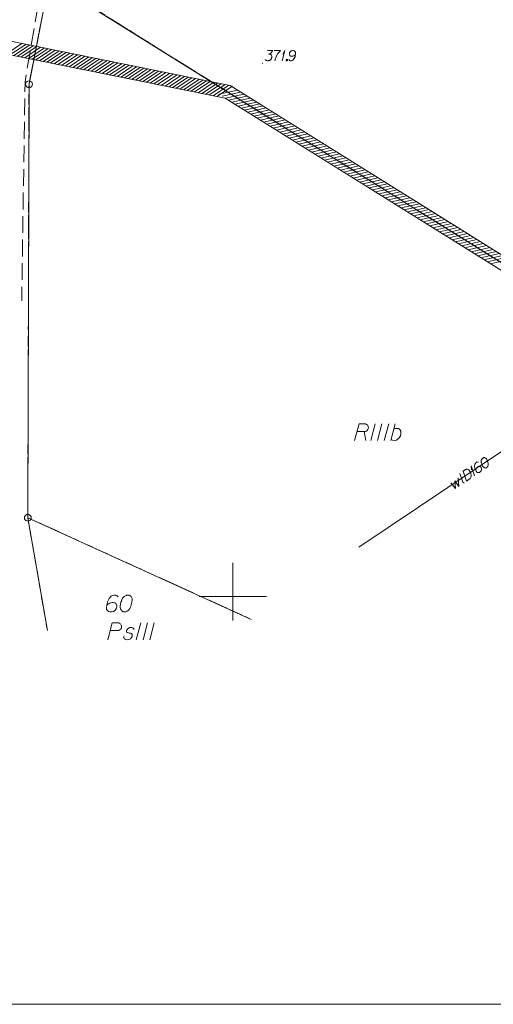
# Model space of a CAD drawing. Header units: metres. Extents: x 5555129 to 5555568, y 5636170 to 5636517.
# Tile 2 of 162: x 5555184 to 5555219, y 5636170 to 5636243. Entities that reach past the tile are written whole.
import ezdxf

# ---------------------------------------------------------------- set-up
doc = ezdxf.new("R2010")
doc.units = ezdxf.units.M
doc.header["$MEASUREMENT"] = 0
for name, pattern in [('05-linia 2.5 1', [1.75, 1.25, -0.5]), ('PRZER1-1', [2, 1, -1]), ('PRZER3-1', [4, 3, -1])]:
    doc.linetypes.add(name, pattern=pattern)
for name, color, linetype, lineweight in [('#RAMKA', 7, 'Continuous', 18), ('#skartowane', 7, 'Continuous', 18), ('#zakres', 7, 'Continuous', 18), ('#ZUDP', 7, 'Continuous', 18)]:
    doc.layers.add(name, color=color, linetype=linetype, lineweight=lineweight)
for name, color, linetype, lineweight, true_color in [('GEPPGD', 7, 'Continuous', 18, 0x008000), ('GESDZI', 7, 'Continuous', 18, 0x0a0909), ('GESDZI_O', 7, 'Continuous', 18, 0x0a0909), ('GESKKL', 7, 'PRZER3-1', 18, 0x008000), ('GESKKL_O', 7, 'PRZER3-1', 18, 0x008000), ('GESUZY', 7, 'PRZER1-1', 18, 0x008000), ('GULWLP', 5, 'Continuous', 18, 0x0000ff), ('GULWLP_O', 5, 'Continuous', 18, 0x0000ff)]:
    doc.layers.add(name, color=color, linetype=linetype, lineweight=lineweight, true_color=true_color)

# ---------------------------------------------------------------- blocks, each defined once
blk = doc.blocks.new('EPPGS')
at = {"color": 0, "flags": 128}
blk.add_lwpolyline([(0.5, 0), (0.475528, -0.154508), (0.404508, -0.293893), (0.293893, -0.404508), (0.154508, -0.475528), (0, -0.5), (-0.154508, -0.475528), (-0.293893, -0.404508), (-0.404508, -0.293893), (-0.475528, -0.154508), (-0.5, 0), (-0.475528, 0.154508), (-0.404508, 0.293893), (-0.293893, 0.404508), (-0.154508, 0.475528), (0, 0.5), (0.154508, 0.475528), (0.293893, 0.404508), (0.404508, 0.293893), (0.475528, 0.154508), (0.5, 0)], close=True, dxfattribs=at)
blk = doc.blocks.new('*U246')
at = {"layer": 'GULWLP_O', "color": 5, "linetype": 'ByBlock', "lineweight": 18}
blk.add_line((5555217.112, 5636208.51), (5555216.886, 5636209.155), dxfattribs=at)
at = {"layer": 'GULWLP_O', "color": 5, "linetype": 'ByBlock', "lineweight": 18, "flags": 128}
blk.add_lwpolyline([(5555217.216, 5636208.472), (5555217.208, 5636208.469), (5555217.2, 5636208.467), (5555217.192, 5636208.466), (5555217.184, 5636208.465), (5555217.176, 5636208.466), (5555217.168, 5636208.467), (5555217.16, 5636208.469), (5555217.153, 5636208.472), (5555217.146, 5636208.475), (5555217.139, 5636208.48), (5555217.132, 5636208.485), (5555217.127, 5636208.49), (5555217.121, 5636208.497), (5555217.117, 5636208.503), (5555217.113, 5636208.51)], dxfattribs=at)
blk = doc.blocks.new('*U247')
at = {"layer": 'GULWLP_O', "color": 5, "linetype": 'ByBlock', "lineweight": 18}
for q in [(5555217.971, 5636208.979), (5555217.739, 5636209.42)]:
    blk.add_line((5555217.72, 5636209.714), q, dxfattribs=at)
blk = doc.blocks.new('*U251')
at = {"layer": 'GESKKL_O', "color": 96, "linetype": 'ByBlock', "lineweight": 18, "true_color": 0x008000}
blk.add_line((5555209.773, 5636212.276), (5555209.901, 5636211.597), dxfattribs=at)
at = {"layer": 'GESKKL_O', "color": 96, "linetype": 'ByBlock', "lineweight": 18, "true_color": 0x008000, "flags": 128}
blk.add_lwpolyline([(5555209.055, 5636211.597), (5555209.39, 5636212.847), (5555209.813, 5636212.847), (5555209.872, 5636212.837), (5555209.901, 5636212.827), (5555209.96, 5636212.798), (5555210, 5636212.768), (5555210.029, 5636212.729), (5555210.059, 5636212.68), (5555210.078, 5636212.611), (5555210.088, 5636212.552), (5555210.078, 5636212.502), (5555210.069, 5636212.463), (5555210.049, 5636212.424), (5555210.029, 5636212.394), (5555210, 5636212.355), (5555209.96, 5636212.325), (5555209.931, 5636212.306), (5555209.882, 5636212.286), (5555209.833, 5636212.276), (5555209.242, 5636212.276)], dxfattribs=at)
blk = doc.blocks.new('*U252')
at = {"layer": 'GESKKL_O', "color": 96, "linetype": 'ByBlock', "lineweight": 18, "true_color": 0x008000}
blk.add_line((5555211.761, 5636211.597), (5555212.086, 5636212.847), dxfattribs=at)
at = {"layer": 'GESKKL_O', "color": 96, "linetype": 'ByBlock', "lineweight": 18, "true_color": 0x008000, "flags": 128}
blk.add_lwpolyline([(5555211.978, 5636212.434), (5555212.096, 5636212.493), (5555212.224, 5636212.502), (5555212.322, 5636212.483), (5555212.411, 5636212.424), (5555212.49, 5636212.296), (5555212.499, 5636212.128), (5555212.46, 5636211.951), (5555212.381, 5636211.804), (5555212.165, 5636211.627), (5555211.997, 5636211.597), (5555211.87, 5636211.617), (5555211.781, 5636211.676)], dxfattribs=at)
blk = doc.blocks.new('*U357')
at = {"layer": '#skartowane', "color": 7, "linetype": 'ByBlock', "lineweight": 18}
for q in [(5555203.66, 5636239.834), (5555203.713, 5636240.33)]:
    blk.add_line((5555203.86, 5636240.584), q, dxfattribs=at)

msp = doc.modelspace()

# ---------------------------------------------------------------- hatches: boundary and pattern name
at = {"layer": '#skartowane', "linetype": 'Continuous', "lineweight": 18}
h = msp.add_hatch(color=7, dxfattribs=at)
edge = h.paths.add_edge_path()
edge.add_arc((5555202.21, 5636239.64), 0.045, 0, 360)

# ---------------------------------------------------------------- linework, layer by layer
at = {"layer": '#RAMKA', "color": 7, "linetype": 'Continuous', "lineweight": 18, "flags": 128}
msp.add_lwpolyline([(5555132.537, 5636373.686), (5555132.537, 5636169.686), (5555411.815, 5636169.686), (5555411.815, 5636373.686), (5555132.537, 5636373.686)], close=True, dxfattribs=at)
at = {"layer": '#skartowane', "color": 7, "linetype": 'Continuous', "lineweight": 18, "flags": 128}
for points in [[(5555202.573, 5636240.584), (5555202.987, 5636240.584), (5555202.792, 5636240.383), (5555202.662, 5636240.318), (5555202.768, 5636240.318), (5555202.792, 5636240.313), (5555202.803, 5636240.307), (5555202.815, 5636240.301), (5555202.827, 5636240.295), (5555202.851, 5636240.277), (5555202.863, 5636240.259), (5555202.874, 5636240.242), (5555202.88, 5636240.224), (5555202.892, 5636240.183), (5555202.898, 5636240.147), (5555202.898, 5636240.129), (5555202.898, 5636240.106), (5555202.892, 5636240.07), (5555202.886, 5636240.047), (5555202.88, 5636240.023), (5555202.874, 5636240.005), (5555202.868, 5636239.994), (5555202.863, 5636239.982), (5555202.857, 5636239.97), (5555202.845, 5636239.952), (5555202.827, 5636239.929), (5555202.809, 5636239.911), (5555202.798, 5636239.899), (5555202.78, 5636239.887), (5555202.762, 5636239.876), (5555202.739, 5636239.864), (5555202.727, 5636239.858), (5555202.685, 5636239.846), (5555202.65, 5636239.84), (5555202.626, 5636239.834), (5555202.585, 5636239.834), (5555202.538, 5636239.84), (5555202.52, 5636239.846), (5555202.502, 5636239.852), (5555202.485, 5636239.858), (5555202.467, 5636239.87), (5555202.449, 5636239.881), (5555202.42, 5636239.905), (5555202.402, 5636239.929)], [(5555203.087, 5636240.584), (5555203.559, 5636240.584), (5555203.53, 5636240.555), (5555203.359, 5636240.372), (5555203.24, 5636240.206), (5555203.17, 5636240.011), (5555203.122, 5636239.834)], [(5555204.162, 5636239.917), (5555204.209, 5636239.852), (5555204.262, 5636239.834), (5555204.345, 5636239.834), (5555204.404, 5636239.858), (5555204.439, 5636239.87), (5555204.469, 5636239.887), (5555204.563, 5636239.994), (5555204.628, 5636240.135), (5555204.646, 5636240.212), (5555204.669, 5636240.383), (5555204.669, 5636240.472), (5555204.646, 5636240.507), (5555204.599, 5636240.555), (5555204.581, 5636240.566), (5555204.522, 5636240.584), (5555204.445, 5636240.584), (5555204.386, 5636240.572), (5555204.345, 5636240.561), (5555204.286, 5636240.513), (5555204.227, 5636240.419), (5555204.209, 5636240.36), (5555204.209, 5636240.313), (5555204.238, 5636240.236), (5555204.262, 5636240.206), (5555204.303, 5636240.183), (5555204.374, 5636240.165), (5555204.427, 5636240.165), (5555204.492, 5636240.183), (5555204.534, 5636240.2), (5555204.605, 5636240.248), (5555204.64, 5636240.277), (5555204.658, 5636240.295)], [(5555203.996, 5636239.935), (5555204.026, 5636239.935), (5555204.043, 5636239.923), (5555204.061, 5636239.899), (5555204.061, 5636239.87), (5555204.043, 5636239.846), (5555204.026, 5636239.834), (5555203.996, 5636239.834), (5555203.979, 5636239.846), (5555203.961, 5636239.87), (5555203.961, 5636239.899), (5555203.979, 5636239.923), (5555203.996, 5636239.935)]]:
    msp.add_lwpolyline(points, dxfattribs=at)
at = {"layer": '#zakres', "color": 134, "linetype": 'Continuous', "lineweight": 18}
for p, q in [((5555183.159, 5636240.334), (5555184.325, 5636241.109)), ((5555183.433, 5636240.279), (5555184.599, 5636241.053)), ((5555183.708, 5636240.223), (5555184.874, 5636240.998)), ((5555183.982, 5636240.168), (5555185.148, 5636240.943)), ((5555184.257, 5636240.113), (5555185.423, 5636240.887)), ((5555184.531, 5636240.057), (5555185.697, 5636240.832)), ((5555184.806, 5636240.002), (5555185.972, 5636240.777)), ((5555185.08, 5636239.947), (5555186.246, 5636240.721)), ((5555185.355, 5636239.891), (5555186.521, 5636240.666)), ((5555185.629, 5636239.836), (5555186.795, 5636240.611)), ((5555185.903, 5636239.78), (5555187.07, 5636240.555)), ((5555186.178, 5636239.725), (5555187.344, 5636240.5)), ((5555186.452, 5636239.67), (5555187.618, 5636240.445)), ((5555186.727, 5636239.614), (5555187.893, 5636240.389)), ((5555187.001, 5636239.559), (5555188.167, 5636240.334)), ((5555187.276, 5636239.504), (5555188.442, 5636240.279)), ((5555187.55, 5636239.448), (5555188.716, 5636240.223)), ((5555187.825, 5636239.393), (5555188.991, 5636240.168)), ((5555188.099, 5636239.338), (5555189.265, 5636240.112)), ((5555188.374, 5636239.282), (5555189.54, 5636240.057)), ((5555188.648, 5636239.227), (5555189.814, 5636240.002)), ((5555188.923, 5636239.172), (5555190.089, 5636239.946)), ((5555189.197, 5636239.116), (5555190.363, 5636239.891)), ((5555189.472, 5636239.061), (5555190.638, 5636239.836)), ((5555189.746, 5636239.006), (5555190.912, 5636239.78)), ((5555190.021, 5636238.95), (5555191.187, 5636239.725)), ((5555190.295, 5636238.895), (5555191.461, 5636239.67)), ((5555190.57, 5636238.84), (5555191.736, 5636239.614)), ((5555190.844, 5636238.784), (5555192.01, 5636239.559)), ((5555191.119, 5636238.729), (5555192.285, 5636239.504)), ((5555191.393, 5636238.674), (5555192.559, 5636239.448)), ((5555191.667, 5636238.618), (5555192.834, 5636239.393)), ((5555191.942, 5636238.563), (5555193.108, 5636239.338)), ((5555192.216, 5636238.508), (5555193.382, 5636239.282)), ((5555192.491, 5636238.452), (5555193.657, 5636239.227)), ((5555192.765, 5636238.397), (5555193.931, 5636239.172)), ((5555193.04, 5636238.342), (5555194.206, 5636239.116)), ((5555193.314, 5636238.286), (5555194.48, 5636239.061)), ((5555193.589, 5636238.231), (5555194.755, 5636239.006)), ((5555193.863, 5636238.176), (5555195.029, 5636238.95)), ((5555194.138, 5636238.12), (5555195.304, 5636238.895)), ((5555194.412, 5636238.065), (5555195.578, 5636238.84)), ((5555194.687, 5636238.009), (5555195.853, 5636238.784)), ((5555194.961, 5636237.954), (5555196.127, 5636238.729)), ((5555195.236, 5636237.899), (5555196.402, 5636238.674)), ((5555195.51, 5636237.843), (5555196.676, 5636238.618)), ((5555195.785, 5636237.788), (5555196.951, 5636238.563)), ((5555196.059, 5636237.733), (5555197.225, 5636238.508)), ((5555196.334, 5636237.677), (5555197.5, 5636238.452)), ((5555196.608, 5636237.622), (5555197.774, 5636238.397)), ((5555196.882, 5636237.567), (5555198.049, 5636238.341)), ((5555197.157, 5636237.511), (5555198.323, 5636238.286)), ((5555197.431, 5636237.456), (5555198.598, 5636238.231)), ((5555197.706, 5636237.401), (5555198.872, 5636238.175)), ((5555197.98, 5636237.345), (5555199.146, 5636238.12)), ((5555198.255, 5636237.29), (5555199.421, 5636238.065)), ((5555198.529, 5636237.235), (5555199.695, 5636238.009)), ((5555198.804, 5636237.179), (5555199.97, 5636237.954)), ((5555198.974, 5636237.341), (5555200.338, 5636237.657)), ((5555199.212, 5636237.193), (5555200.576, 5636237.508)), ((5555199.449, 5636237.044), (5555200.813, 5636237.36)), ((5555199.687, 5636236.896), (5555201.051, 5636237.212)), ((5555199.925, 5636236.748), (5555201.288, 5636237.064)), ((5555200.162, 5636236.6), (5555201.526, 5636236.915)), ((5555200.4, 5636236.451), (5555201.764, 5636236.767)), ((5555200.637, 5636236.303), (5555202.001, 5636236.619)), ((5555200.875, 5636236.155), (5555202.239, 5636236.471)), ((5555201.112, 5636236.007), (5555202.476, 5636236.323)), ((5555201.35, 5636235.858), (5555202.714, 5636236.174)), ((5555201.587, 5636235.71), (5555202.951, 5636236.026)), ((5555201.825, 5636235.562), (5555203.189, 5636235.878)), ((5555202.062, 5636235.414), (5555203.426, 5636235.73)), ((5555202.3, 5636235.266), (5555203.664, 5636235.581)), ((5555202.538, 5636235.117), (5555203.902, 5636235.433)), ((5555202.775, 5636234.969), (5555204.139, 5636235.285)), ((5555203.013, 5636234.821), (5555204.377, 5636235.137)), ((5555203.25, 5636234.673), (5555204.614, 5636234.989)), ((5555203.488, 5636234.524), (5555204.852, 5636234.84)), ((5555203.725, 5636234.376), (5555205.089, 5636234.692)), ((5555203.963, 5636234.228), (5555205.327, 5636234.544)), ((5555204.2, 5636234.08), (5555205.564, 5636234.396)), ((5555204.438, 5636233.932), (5555205.802, 5636234.247)), ((5555204.676, 5636233.783), (5555206.039, 5636234.099)), ((5555204.913, 5636233.635), (5555206.277, 5636233.951)), ((5555205.151, 5636233.487), (5555206.515, 5636233.803)), ((5555205.388, 5636233.339), (5555206.752, 5636233.655)), ((5555205.626, 5636233.19), (5555206.99, 5636233.506)), ((5555205.863, 5636233.042), (5555207.227, 5636233.358)), ((5555206.101, 5636232.894), (5555207.465, 5636233.21)), ((5555206.338, 5636232.746), (5555207.702, 5636233.062)), ((5555206.576, 5636232.598), (5555207.94, 5636232.913)), ((5555206.813, 5636232.449), (5555208.177, 5636232.765)), ((5555207.051, 5636232.301), (5555208.415, 5636232.617)), ((5555207.289, 5636232.153), (5555208.653, 5636232.469)), ((5555207.526, 5636232.005), (5555208.89, 5636232.321)), ((5555207.764, 5636231.856), (5555209.128, 5636232.172)), ((5555208.001, 5636231.708), (5555209.365, 5636232.024)), ((5555208.239, 5636231.56), (5555209.603, 5636231.876)), ((5555208.476, 5636231.412), (5555209.84, 5636231.728)), ((5555208.714, 5636231.264), (5555210.078, 5636231.579)), ((5555208.951, 5636231.115), (5555210.315, 5636231.431)), ((5555209.189, 5636230.967), (5555210.553, 5636231.283)), ((5555209.427, 5636230.819), (5555210.79, 5636231.135)), ((5555209.664, 5636230.671), (5555211.028, 5636230.987)), ((5555209.902, 5636230.522), (5555211.266, 5636230.838)), ((5555210.139, 5636230.374), (5555211.503, 5636230.69)), ((5555210.377, 5636230.226), (5555211.741, 5636230.542)), ((5555210.614, 5636230.078), (5555211.978, 5636230.394)), ((5555210.852, 5636229.93), (5555212.216, 5636230.245)), ((5555211.089, 5636229.781), (5555212.453, 5636230.097)), ((5555211.327, 5636229.633), (5555212.691, 5636229.949)), ((5555211.564, 5636229.485), (5555212.928, 5636229.801)), ((5555211.802, 5636229.337), (5555213.166, 5636229.653)), ((5555212.04, 5636229.188), (5555213.404, 5636229.504)), ((5555212.277, 5636229.04), (5555213.641, 5636229.356)), ((5555212.515, 5636228.892), (5555213.879, 5636229.208)), ((5555212.752, 5636228.744), (5555214.116, 5636229.06)), ((5555212.99, 5636228.596), (5555214.354, 5636228.911)), ((5555213.227, 5636228.447), (5555214.591, 5636228.763)), ((5555213.465, 5636228.299), (5555214.829, 5636228.615)), ((5555213.702, 5636228.151), (5555215.066, 5636228.467)), ((5555213.94, 5636228.003), (5555215.304, 5636228.319)), ((5555214.178, 5636227.854), (5555215.541, 5636228.17)), ((5555214.415, 5636227.706), (5555215.779, 5636228.022)), ((5555214.653, 5636227.558), (5555216.017, 5636227.874)), ((5555214.89, 5636227.41), (5555216.254, 5636227.726)), ((5555215.128, 5636227.262), (5555216.492, 5636227.577)), ((5555215.365, 5636227.113), (5555216.729, 5636227.429)), ((5555215.603, 5636226.965), (5555216.967, 5636227.281)), ((5555215.84, 5636226.817), (5555217.204, 5636227.133)), ((5555216.078, 5636226.669), (5555217.442, 5636226.984)), ((5555216.315, 5636226.52), (5555217.679, 5636226.836)), ((5555216.553, 5636226.372), (5555217.917, 5636226.688)), ((5555216.791, 5636226.224), (5555218.154, 5636226.54)), ((5555217.028, 5636226.076), (5555218.392, 5636226.392)), ((5555217.266, 5636225.928), (5555218.63, 5636226.243)), ((5555217.503, 5636225.779), (5555218.867, 5636226.095)), ((5555217.741, 5636225.631), (5555219.105, 5636225.947)), ((5555217.978, 5636225.483), (5555219.342, 5636225.799)), ((5555218.216, 5636225.335), (5555219.58, 5636225.65)), ((5555218.453, 5636225.186), (5555219.817, 5636225.502)), ((5555218.691, 5636225.038), (5555220.055, 5636225.354)), ((5555218.929, 5636224.89), (5555220.292, 5636225.206)), ((5555219.166, 5636224.742), (5555220.53, 5636225.058))]:
    msp.add_line(p, q, dxfattribs=at)
at = {"layer": '#zakres', "color": 134, "linetype": 'Continuous', "lineweight": 18, "flags": 128}
for points in [[(5555130.401, 5636305.24), (5555177.685, 5636242.453), (5555199.812, 5636237.991), (5555232.893, 5636217.349)], [(5555129.603, 5636304.639), (5555177.115, 5636241.547), (5555199.436, 5636237.047), (5555232.364, 5636216.501)]]:
    msp.add_lwpolyline(points, dxfattribs=at)
at = {"layer": '#ZUDP', "color": 1, "linetype": '05-linia 2.5 1', "lineweight": 18, "flags": 128}
msp.add_lwpolyline([(5555200.701, 5636262.373), (5555195.951, 5636261.788), (5555190.505, 5636257.443), (5555186.475, 5636249.052), (5555185.859, 5636245.891), (5555184.549, 5636238.277), (5555184.302, 5636221.979)], dxfattribs=at)
at = {"color": 7, "linetype": 'Continuous', "lineweight": 18, "flags": 128}
for points in [[(5555200, 5636198.225), (5555200, 5636202.5)], [(5555197.5, 5636200), (5555202.5, 5636200)]]:
    msp.add_lwpolyline(points, dxfattribs=at)
at = {"layer": 'GESDZI', "color": 96, "linetype": 'Continuous', "lineweight": 18, "flags": 128}
for points in [[(5555280.777, 5636227.568), (5555269.6, 5636229.495), (5555252.779, 5636239.857), (5555235.065, 5636250.769), (5555217.688, 5636259.628), (5555207.115, 5636262.659), (5555196.152, 5636261.309), (5555188.125, 5636254.905), (5555186.351, 5636245.801), (5555184.846, 5636238.084), (5555184.758, 5636205.86), (5555186.215, 5636197.478)], [(5555184.758, 5636205.86), (5555184.846, 5636238.084), (5555186.351, 5636245.801), (5555237.321, 5636213.996), (5555252.779, 5636239.857), (5555269.6, 5636229.495), (5555280.777, 5636227.568), (5555285.045, 5636223.354), (5555298.924, 5636211.274), (5555290.474, 5636196.617), (5555286.067, 5636191.382)], [(5555186.215, 5636197.478), (5555184.758, 5636205.86)], [(5555184.758, 5636205.86), (5555201.367, 5636198.299)], [(5555201.367, 5636198.299), (5555184.758, 5636205.86)]]:
    msp.add_lwpolyline(points, dxfattribs=at)
msp.add_lwpolyline([(5555186.351, 5636245.801), (5555188.125, 5636254.905), (5555196.152, 5636261.309), (5555207.115, 5636262.659), (5555217.688, 5636259.628), (5555235.065, 5636250.769), (5555252.779, 5636239.857), (5555237.321, 5636213.996), (5555186.351, 5636245.801)], close=True, dxfattribs=at)
at = {"layer": 'GESDZI_O', "color": 96, "linetype": 'Continuous', "lineweight": 18, "flags": 128}
for points in [[(5555191.467, 5636199.974), (5555191.388, 5636200.083), (5555191.299, 5636200.112), (5555191.162, 5636200.112), (5555191.063, 5636200.073), (5555191.004, 5636200.053), (5555190.955, 5636200.023), (5555190.797, 5636199.846), (5555190.689, 5636199.61), (5555190.66, 5636199.482), (5555190.62, 5636199.197), (5555190.62, 5636199.049), (5555190.66, 5636198.99), (5555190.738, 5636198.911), (5555190.768, 5636198.892), (5555190.866, 5636198.862), (5555190.994, 5636198.862), (5555191.093, 5636198.882), (5555191.162, 5636198.901), (5555191.26, 5636198.98), (5555191.358, 5636199.138), (5555191.388, 5636199.236), (5555191.388, 5636199.315), (5555191.339, 5636199.443), (5555191.299, 5636199.492), (5555191.23, 5636199.531), (5555191.112, 5636199.561), (5555191.024, 5636199.561), (5555190.915, 5636199.531), (5555190.847, 5636199.502), (5555190.729, 5636199.423), (5555190.669, 5636199.374), (5555190.64, 5636199.344)], [(5555192.224, 5636200.112), (5555192.205, 5636200.112), (5555192.146, 5636200.102), (5555192.106, 5636200.092), (5555192.077, 5636200.083), (5555192.028, 5636200.063), (5555191.968, 5636200.033), (5555191.919, 5636200.004), (5555191.87, 5636199.964), (5555191.841, 5636199.925), (5555191.811, 5636199.876), (5555191.782, 5636199.827), (5555191.752, 5636199.768), (5555191.732, 5636199.728), (5555191.713, 5636199.669), (5555191.683, 5636199.571), (5555191.654, 5636199.423), (5555191.634, 5636199.305), (5555191.634, 5636199.197), (5555191.644, 5636199.118), (5555191.683, 5636199.029), (5555191.713, 5636198.98), (5555191.762, 5636198.921), (5555191.821, 5636198.882), (5555191.85, 5636198.872), (5555191.909, 5636198.862), (5555191.959, 5636198.862), (5555192.037, 5636198.872), (5555192.106, 5636198.892), (5555192.156, 5636198.921), (5555192.224, 5636198.97), (5555192.254, 5636199), (5555192.293, 5636199.039), (5555192.323, 5636199.079), (5555192.342, 5636199.108), (5555192.362, 5636199.157), (5555192.372, 5636199.177), (5555192.392, 5636199.226), (5555192.411, 5636199.285), (5555192.431, 5636199.344), (5555192.441, 5636199.384), (5555192.451, 5636199.413), (5555192.461, 5636199.453), (5555192.48, 5636199.541), (5555192.49, 5636199.59), (5555192.5, 5636199.64), (5555192.51, 5636199.709), (5555192.52, 5636199.797), (5555192.52, 5636199.827), (5555192.51, 5636199.866), (5555192.5, 5636199.905), (5555192.47, 5636199.964), (5555192.441, 5636200.004), (5555192.411, 5636200.033), (5555192.372, 5636200.063), (5555192.333, 5636200.083), (5555192.303, 5636200.092), (5555192.274, 5636200.102), (5555192.224, 5636200.112)]]:
    msp.add_lwpolyline(points, dxfattribs=at)
at = {"layer": 'GESKKL', "color": 96, "linetype": 'PRZER3-1', "lineweight": 18, "ltscale": 0.5, "true_color": 0x008000}
for points in [[(5555242.536, 5636197.821), (5555245.04, 5636203.588), (5555236.499, 5636208.776), (5555254.635, 5636238.709), (5555252.779, 5636239.857), (5555237.321, 5636213.996), (5555227.83, 5636219.92), (5555186.351, 5636245.801), (5555184.846, 5636238.084), (5555184.758, 5636205.86)], [(5555184.758, 5636205.86), (5555201.367, 5636198.299)], [(5555201.367, 5636198.299), (5555184.758, 5636205.86), (5555186.215, 5636197.478)]]:
    msp.add_lwpolyline(points, dxfattribs=at)
at = {"layer": 'GESKKL_O', "color": 96, "linetype": 'Continuous', "lineweight": 18, "true_color": 0x008000}
for p, q in [((5555210.59, 5636212.847), (5555210.256, 5636211.597)), ((5555211.092, 5636212.847), (5555210.758, 5636211.597)), ((5555211.594, 5636212.847), (5555211.259, 5636211.597)), ((5555193.159, 5636198.045), (5555192.824, 5636196.795)), ((5555193.661, 5636198.045), (5555193.326, 5636196.795)), ((5555194.163, 5636198.045), (5555193.828, 5636196.795))]:
    msp.add_line(p, q, dxfattribs=at)
at = {"layer": 'GESKKL_O', "color": 96, "linetype": 'Continuous', "lineweight": 18, "true_color": 0x008000, "flags": 128}
for points in [[(5555190.698, 5636196.795), (5555191.033, 5636198.045), (5555191.456, 5636198.045), (5555191.515, 5636198.035), (5555191.545, 5636198.026), (5555191.604, 5636197.996), (5555191.643, 5636197.967), (5555191.673, 5636197.927), (5555191.702, 5636197.878), (5555191.722, 5636197.809), (5555191.732, 5636197.75), (5555191.722, 5636197.701), (5555191.712, 5636197.661), (5555191.693, 5636197.622), (5555191.673, 5636197.593), (5555191.643, 5636197.553), (5555191.604, 5636197.524), (5555191.574, 5636197.504), (5555191.525, 5636197.484), (5555191.476, 5636197.474), (5555190.886, 5636197.474)], [(5555192.657, 5636197.553), (5555192.627, 5636197.622), (5555192.559, 5636197.671), (5555192.5, 5636197.691), (5555192.411, 5636197.701), (5555192.332, 5636197.691), (5555192.214, 5636197.632), (5555192.135, 5636197.553), (5555192.106, 5636197.484), (5555192.096, 5636197.405), (5555192.116, 5636197.356), (5555192.155, 5636197.327), (5555192.175, 5636197.317), (5555192.234, 5636197.297), (5555192.303, 5636197.287), (5555192.401, 5636197.268), (5555192.46, 5636197.248), (5555192.509, 5636197.189), (5555192.529, 5636197.12), (5555192.519, 5636197.031), (5555192.48, 5636196.953), (5555192.401, 5636196.864), (5555192.332, 5636196.825), (5555192.254, 5636196.805), (5555192.155, 5636196.795), (5555192.037, 5636196.805), (5555191.958, 5636196.845), (5555191.919, 5636196.894), (5555191.899, 5636196.963), (5555191.899, 5636197.031), (5555191.929, 5636197.091)]]:
    msp.add_lwpolyline(points, dxfattribs=at)
at = {"layer": 'GESUZY', "color": 96, "linetype": 'PRZER1-1', "lineweight": 18, "ltscale": 0.5, "true_color": 0x008000}
for points in [[(5555186.215, 5636197.478), (5555184.758, 5636205.86), (5555184.846, 5636238.084), (5555186.351, 5636245.801), (5555188.125, 5636254.905), (5555196.152, 5636261.309), (5555207.115, 5636262.659), (5555217.688, 5636259.628), (5555235.065, 5636250.769), (5555245.34, 5636244.44), (5555252.779, 5636239.857), (5555254.635, 5636238.709), (5555259.12, 5636235.95), (5555269.6, 5636229.495), (5555274.29, 5636228.681), (5555280.777, 5636227.568)], [(5555184.758, 5636205.86), (5555201.367, 5636198.299)], [(5555201.367, 5636198.299), (5555184.758, 5636205.86), (5555186.215, 5636197.478)]]:
    msp.add_lwpolyline(points, dxfattribs=at)
msp.add_lwpolyline([(5555245.34, 5636244.44), (5555235.065, 5636250.769), (5555217.688, 5636259.628), (5555207.115, 5636262.659), (5555196.152, 5636261.309), (5555188.125, 5636254.905), (5555186.351, 5636245.801), (5555227.83, 5636219.92), (5555230.75, 5636225.4), (5555221.58, 5636230.73), (5555228.02, 5636241.99), (5555234.03, 5636238.6), (5555237.82, 5636244.1), (5555243.08, 5636241.4), (5555245.34, 5636244.44)], close=True, dxfattribs=at)
at = {"layer": 'GULWLP', "color": 5, "linetype": 'Continuous', "lineweight": 18, "true_color": 0x0000ff, "flags": 128}
for points in [[(5555216.002, 5636208.11), (5555226.156, 5636214.918), (5555228.43, 5636216.42), (5555244.25, 5636226.098), (5555252.344, 5636230.987)], [(5555209.367, 5636203.661), (5555216.002, 5636208.11)]]:
    msp.add_lwpolyline(points, dxfattribs=at)
at = {"layer": 'GULWLP_O', "color": 5, "linetype": 'Continuous', "lineweight": 18, "flags": 128}
for points in [[(5555218.271, 5636209.984), (5555218.196, 5636210.011), (5555218.142, 5636209.996), (5555218.073, 5636209.95), (5555218.037, 5636209.898), (5555218.014, 5636209.868), (5555218, 5636209.837), (5555217.98, 5636209.696), (5555218.005, 5636209.542), (5555218.033, 5636209.469), (5555218.109, 5636209.313), (5555218.158, 5636209.24), (5555218.198, 5636209.223), (5555218.263, 5636209.211), (5555218.285, 5636209.211), (5555218.344, 5636209.229), (5555218.407, 5636209.271), (5555218.45, 5636209.314), (5555218.478, 5636209.347), (5555218.5, 5636209.419), (5555218.497, 5636209.531), (5555218.479, 5636209.589), (5555218.452, 5636209.629), (5555218.385, 5636209.676), (5555218.349, 5636209.687), (5555218.301, 5636209.684), (5555218.233, 5636209.659), (5555218.189, 5636209.63), (5555218.145, 5636209.579), (5555218.12, 5636209.541), (5555218.088, 5636209.462), (5555218.075, 5636209.418), (5555218.07, 5636209.393)], [(5555218.603, 5636210.305), (5555218.593, 5636210.299), (5555218.567, 5636210.274), (5555218.55, 5636210.256), (5555218.539, 5636210.241), (5555218.521, 5636210.215), (5555218.502, 5636210.181), (5555218.487, 5636210.15), (5555218.476, 5636210.113), (5555218.474, 5636210.084), (5555218.476, 5636210.05), (5555218.477, 5636210.015), (5555218.482, 5636209.976), (5555218.486, 5636209.95), (5555218.496, 5636209.914), (5555218.514, 5636209.855), (5555218.548, 5636209.771), (5555218.578, 5636209.706), (5555218.614, 5636209.652), (5555218.646, 5636209.616), (5555218.695, 5636209.585), (5555218.726, 5636209.57), (5555218.77, 5636209.557), (5555218.813, 5636209.558), (5555218.831, 5636209.563), (5555218.863, 5636209.577), (5555218.888, 5636209.594), (5555218.924, 5636209.625), (5555218.952, 5636209.658), (5555218.966, 5636209.689), (5555218.984, 5636209.737), (5555218.989, 5636209.761), (5555218.996, 5636209.794), (5555218.997, 5636209.823), (5555218.997, 5636209.845), (5555218.99, 5636209.876), (5555218.989, 5636209.889), (5555218.982, 5636209.92), (5555218.972, 5636209.956), (5555218.962, 5636209.992), (5555218.954, 5636210.015), (5555218.949, 5636210.033), (5555218.941, 5636210.056), (5555218.921, 5636210.107), (5555218.91, 5636210.134), (5555218.898, 5636210.162), (5555218.88, 5636210.2), (5555218.855, 5636210.247), (5555218.845, 5636210.262), (5555218.827, 5636210.278), (5555218.809, 5636210.295), (5555218.775, 5636210.314), (5555218.747, 5636210.324), (5555218.722, 5636210.329), (5555218.693, 5636210.33), (5555218.667, 5636210.327), (5555218.649, 5636210.322), (5555218.631, 5636210.317), (5555218.603, 5636210.305)], [(5555217.136, 5636209.322), (5555217.303, 5636209.434), (5555217.341, 5636209.452), (5555217.359, 5636209.457), (5555217.39, 5636209.464), (5555217.411, 5636209.464), (5555217.432, 5636209.464), (5555217.473, 5636209.456), (5555217.501, 5636209.446), (5555217.559, 5636209.413), (5555217.631, 5636209.305), (5555217.659, 5636209.253), (5555217.671, 5636209.225), (5555217.682, 5636209.198), (5555217.694, 5636209.17), (5555217.7, 5636209.139), (5555217.71, 5636209.103), (5555217.72, 5636209.045), (5555217.724, 5636209.019), (5555217.72, 5636208.939), (5555217.706, 5636208.886), (5555217.683, 5636208.836), (5555217.652, 5636208.786), (5555217.619, 5636208.75), (5555217.579, 5636208.716), (5555217.387, 5636208.587), (5555217.136, 5636209.322)], [(5555216.22, 5636208.452), (5555216.558, 5636208.032), (5555216.521, 5636208.597), (5555216.799, 5636208.193), (5555216.753, 5636208.823)]]:
    msp.add_lwpolyline(points, dxfattribs=at)

# ---------------------------------------------------------------- block references
at = {"layer": '#skartowane', "color": 7, "linetype": 'Continuous', "lineweight": 18}
msp.add_blockref('*U357', (0, 0), dxfattribs=at)
at = {"layer": 'GEPPGD', "color": 96, "lineweight": 18, "true_color": 0x008000, "xscale": 0.5, "yscale": 0.5, "zscale": 0.5, "rotation": 90}
for p in [(5555184.846, 5636238.084), (5555184.758, 5636205.86)]:
    msp.add_blockref('EPPGS', p, dxfattribs=at)
at = {"layer": 'GESKKL_O', "color": 96, "linetype": 'Continuous', "lineweight": 18, "true_color": 0x008000}
for name in ['*U251', '*U252']:
    msp.add_blockref(name, (0, 0), dxfattribs=at)
at = {"layer": 'GULWLP_O', "color": 5, "linetype": 'Continuous', "lineweight": 18}
for name in ['*U247', '*U246']:
    msp.add_blockref(name, (0, 0), dxfattribs=at)

doc.saveas('drawing.dxf')
